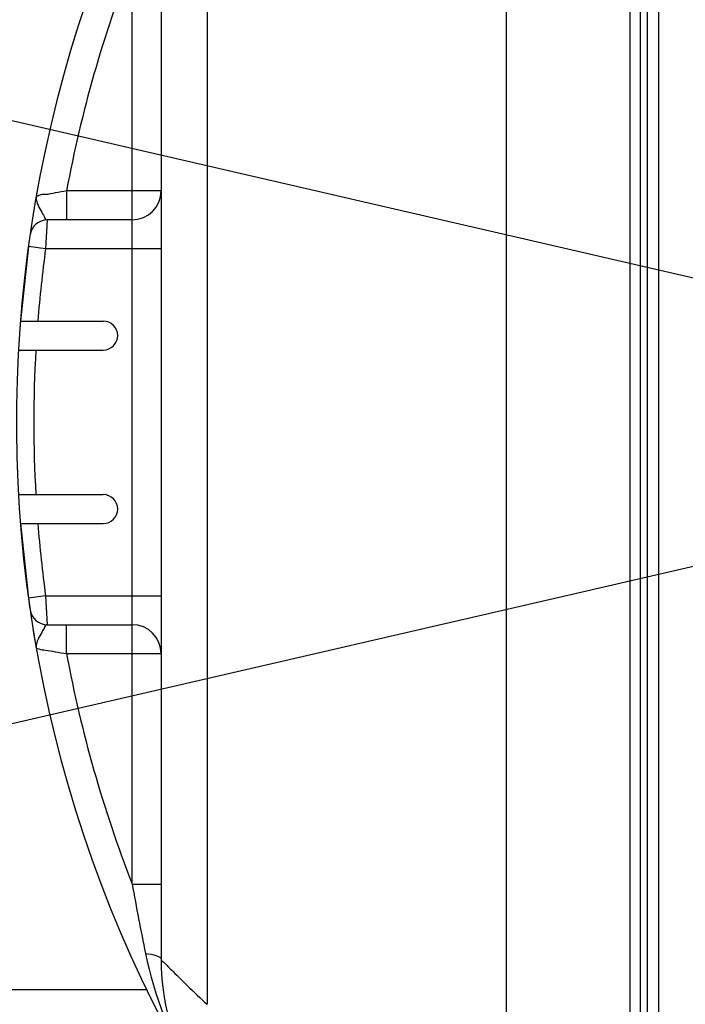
# Model space of a CAD drawing. Header units: millimetres. Extents: x 0 to 8493, y 0 to 6007.
# Tile 44 of 111: x 4142 to 4257, y 1145 to 1316. Entities that reach past the tile are written whole.
import ezdxf

# ---------------------------------------------------------------- set-up
doc = ezdxf.new("R2010")
doc.units = ezdxf.units.MM
doc.header["$LTSCALE"] = 467.107143
doc.layers.get('0').update_dxf_attribs({"linetype": 'CONTINUOUS'})
for name, color, linetype in [('304103000034DXF_CONTINUOUS_LINE', 7, 'CONTINUOUS'), ('304103000046DXF_CONTINUOUS_LINE', 7, 'CONTINUOUS'), ('304105000239DXF_CONTINUOUS_LINE', 7, 'CONTINUOUS'), ('最大动作范围图_DXF_DIMENSION', 7, 'CONTINUOUS')]:
    doc.layers.add(name, color=color, linetype=linetype)
doc.styles.get("Standard").update_dxf_attribs({"font": 'txt', "width": 0.7})
doc.dimstyles.new('DIMSTYLE_1', dxfattribs={"dimtxt": 85.714286, "dimasz": 42.857143, "dimexe": 1.5, "dimexo": 0, "dimgap": 6, "dimtad": 0, "dimtih": 1, "dimtoh": 1, "dimdec": 1, "dimdsep": 46, "dimtxsty": 'Standard', "dimblk": '_FILLED', "dimblk1": '_FILLED', "dimblk2": '_FILLED', "dimcen": 0.09, "dimclrt": 5, "dimazin": 2, "dimtp": 0.5, "dimtm": 0.5, "dimtfac": 1, "dimtdec": 65535, "dimtofl": 0, "dimtmove": 0, "dimatfit": 3, "dimldrblk": '_FILLED', "dimfxl": 0, "dimtolj": 1, "dimarcsym": 0})

# ---------------------------------------------------------------- blocks, each defined once
blk = doc.blocks.new('*D1')
at = {"layer": '最大动作范围图_DXF_DIMENSION', "color": 2, "linetype": 'Continuous', "transparency": 16777216}
blk.add_line((5263.67, 1245.98), (4966.12, 1245.98), dxfattribs=at)
for start, end in [(0, 86.39529), (109.00151, 167)]:
    blk.add_arc((4366.38, 1245.98), 610.46, start, end, dxfattribs=at)
for points in [[(3772.32, 1427.48), (3771.56, 1383.31), (3793.01, 1421.93)], [(4964.63, 1288.44), (4976.84, 1245.98), (4986.04, 1289.19)]]:
    blk.add_solid(points, dxfattribs=at)
blk = doc.blocks.new('_FILLED')
at = {"color": 0, "linetype": 'ByBlock'}
blk.add_solid([(0, 0), (-1, 0.25), (-1, -0.25)], dxfattribs=at)
blk = doc.blocks.new('*D2')
at = {"layer": '最大动作范围图_DXF_DIMENSION', "color": 2, "linetype": 'Continuous', "transparency": 16777216}
blk.add_line((5263.67, 1245.98), (4966.12, 1245.98), dxfattribs=at)
for start, end in [(260.88866, 360), (193, 239.94839)]:
    blk.add_arc((4366.38, 1245.98), 610.46, start, end, dxfattribs=at)
for points in [[(4986.04, 1202.78), (4976.84, 1245.98), (4964.63, 1203.53)], [(3793.01, 1070.04), (3771.56, 1108.66), (3772.32, 1064.49)]]:
    blk.add_solid(points, dxfattribs=at)

msp = doc.modelspace()

# ---------------------------------------------------------------- linework, layer by layer
at = {"color": 2, "linetype": 'Continuous'}
for q in [(2738.232, 1621.871), (2738.232, 870.097)]:
    msp.add_line((4366.378, 1245.984), q, dxfattribs=at)
msp.add_circle((4366.427, 1245.984), 316, dxfattribs=at)
at = {"layer": '304103000034DXF_CONTINUOUS_LINE', "color": 7, "linetype": 'Continuous'}
for p, q in [((4250.427, 1359.984), (4250.427, 1131.984)), ((4166.427, 1338.855), (4166.427, 1153.113)), ((4161.427, 1280.984), (4146.746, 1280.984)), ((4143.491, 1276.389), (4142.109, 1263.484)), ((4142.109, 1263.484), (4156.427, 1263.484)), ((4141.775, 1258.484), (4156.427, 1258.484)), ((4141.775, 1233.484), (4156.427, 1233.484)), ((4142.109, 1228.484), (4143.491, 1215.579)), ((4142.109, 1228.484), (4156.427, 1228.484)), ((4146.746, 1210.984), (4161.427, 1210.984))]:
    msp.add_line(p, q, dxfattribs=at)
at = {"layer": '304103000034DXF_CONTINUOUS_LINE', "color": 9, "linetype": 'Continuous'}
for p, q in [((4252.427, 1359.984), (4252.427, 1131.984)), ((4174.377, 1346.625), (4174.377, 1145.343)), ((4161.427, 1166.14), (4161.427, 1325.828)), ((4226.156, 1143.479), (4226.156, 1320.276)), ((4247.496, 1143.479), (4247.496, 1317.984)), ((4249.256, 1317.983), (4249.256, 1143.482)), ((4150.094, 1285.984), (4150.094, 1280.984)), ((4166.427, 1285.984), (4150.094, 1285.984)), ((4146.746, 1280.984), (4146.464, 1275.984)), ((4146.464, 1275.984), (4143.491, 1276.389)), ((4166.427, 1275.984), (4146.464, 1275.984)), ((4146.464, 1215.984), (4143.491, 1215.579)), ((4146.464, 1215.984), (4166.427, 1215.984)), ((4146.464, 1215.984), (4146.746, 1210.984)), ((4150.094, 1205.984), (4150.094, 1210.984)), ((4150.093, 1205.984), (4166.427, 1205.984)), ((4161.427, 1166.14), (4166.427, 1166.14))]:
    msp.add_line(p, q, dxfattribs=at)
at = {"layer": '304103000034DXF_CONTINUOUS_LINE', "color": 7, "linetype": 'Continuous'}
for centre, radius, start, end in [((4366.427, 1245.984), 225, 72.65327, 219.31615), ((4161.427, 1285.984), 5, 270, 360), ((4146.746, 1277.984), 3, 89.99714, 171.71225), ((4156.427, 1260.984), 2.5, 270, 90), ((4156.427, 1230.984), 2.5, 270, 90), ((4146.746, 1213.984), 3, 188.28772, 270), ((4161.427, 1205.984), 5, 0, 90), ((4206.427, 1153.113), 40, 179.99982, 210.13272)]:
    msp.add_arc(centre, radius, start, end, dxfattribs=at)
at = {"layer": '304103000034DXF_CONTINUOUS_LINE', "color": 9, "linetype": 'Continuous'}
for centre, radius, start, end in [((4366.427, 1245.984), 220, 158.72004, 169.52432), ((4366.427, 1245.984), 222, 172.23357, 175.47875), ((4366.427, 1245.984), 222, 176.77218, 183.22782), ((4366.427, 1245.984), 222, 184.52125, 187.76643), ((4366.427, 1245.984), 220, 190.47563, 201.27997), ((4736.618, 1270.438), 584.57, 190.277628, 191.473745)]:
    msp.add_arc(centre, radius, start, end, dxfattribs=at)
for points, knots in [([(4150.094, 1285.984), (4149.443, 1285.872), (4148.275, 1285.709), (4146.502, 1285.281), (4145.747, 1285.437), (4144.831, 1284.975), (4144.856, 1285.115)], [0, 0, 0, 0, 0.3731255, 0.6965201, 0.9196638, 1, 1, 1, 1]), ([(4144.856, 1285.114), (4144.704, 1284.253), (4145.479, 1282.922), (4146.116, 1281.717), (4146.516, 1280.984), (4146.746, 1280.984)], [0, 0, 0, 0, 0.5693772, 0.85002, 1, 1, 1, 1]), ([(4146.746, 1210.984), (4146.516, 1210.984), (4146.116, 1210.252), (4145.479, 1209.046), (4144.704, 1207.716), (4144.856, 1206.854)], [0, 0, 0, 0, 0.1499334, 0.4304963, 1, 1, 1, 1]), ([(4144.856, 1206.853), (4144.99, 1206.9), (4145.535, 1206.655), (4146.618, 1206.619), (4148.229, 1206.285), (4149.443, 1206.096), (4150.093, 1205.984)], [0, 0, 0, 0, 0.0803377, 0.3034776, 0.6268668, 1, 1, 1, 1]), ([(4163.73, 1154.156), (4164.397, 1154.075), (4165.234, 1153.953), (4166.427, 1153.43), (4166.427, 1153.113)], [0, 0, 0, 0, 0.6800026, 1, 1, 1, 1]), ([(4166.427, 1153.113), (4166.471, 1152.866), (4167.068, 1152.568), (4167.654, 1151.809), (4169.053, 1150.483), (4171.252, 1148.256), (4173.243, 1146.395), (4174.377, 1145.343)], [0, 0, 0, 0, 0.0678297, 0.1514605, 0.2663825, 0.5825028, 1, 1, 1, 1])]:
    msp.add_open_spline(points, degree=3, knots=knots, dxfattribs=at)
msp.add_open_spline([(4163.73, 1154.156), (4165.229, 1146.765), (4168.047, 1139.555), (4171.833, 1133.033)], degree=3, dxfattribs=at)
at = {"layer": '304103000046DXF_CONTINUOUS_LINE', "color": 9, "linetype": 'Continuous'}
msp.add_line((4048.427, 1147.88), (4164.025, 1147.88), dxfattribs=at)
at = {"layer": '304105000239DXF_CONTINUOUS_LINE', "color": 7, "linetype": 'Continuous'}
for start, end in [(187.76614, 188.28699), (188.52835, 190.01588)]:
    msp.add_arc((4366.427, 1245.984), 225, start, end, dxfattribs=at)

# ---------------------------------------------------------------- dimensions: what is measured, and where the dimension line sits
at = {"layer": '最大动作范围图_DXF_DIMENSION', "color": 2, "linetype": 'Continuous'}
for base, line1, line2, picture, middle in [((4435.4838, 1852.5202), ((5257.5696, 1245.984), (5263.6742, 1245.984)), ((3777.5117, 1381.9345), (3771.5635, 1383.3077)), '*D1', (4167.6161, 1808.2973)), ((4435.4838, 639.4479), ((3777.5117, 1110.0336), (3771.5635, 1108.6603)), ((5257.5696, 1245.984), (5263.6742, 1245.984)), '*D2', (4032.5663, 631.8708))]:
    dim = msp.add_angular_dim_2l(base=base, line1=line1, line2=line2, dimstyle='DIMSTYLE_1', dxfattribs=at)
    dim.commit()
    dim.dimension.update_dxf_attribs({"geometry": picture, "text_midpoint": middle, "dimtype": 162})

doc.saveas('drawing.dxf')
